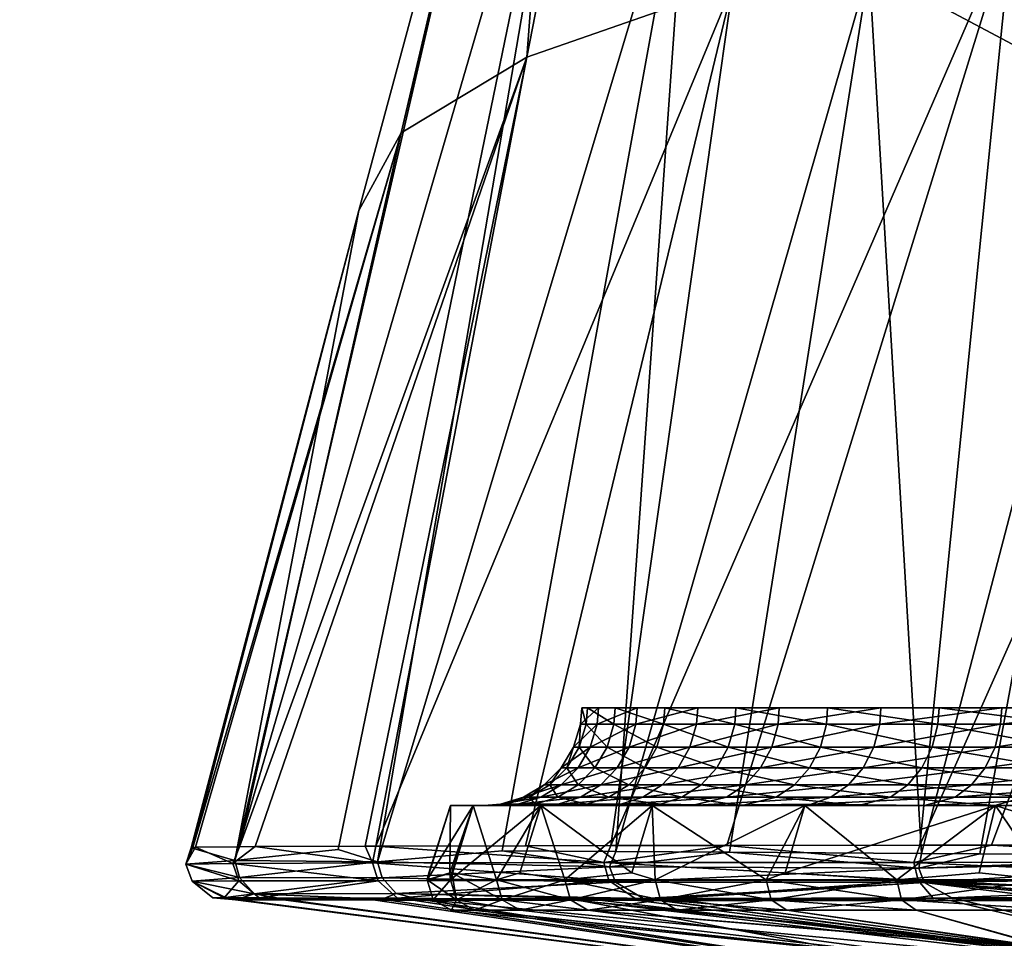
# Model space of a CAD drawing. Extents: x -0.027 to 0.14, y -0.125 to 0.029.
# Tile 86 of 256: x 0.09284 to 0.09989, y -0.02957 to -0.02299. Entities that reach past the tile are written whole.
import ezdxf

# ---------------------------------------------------------------- set-up
doc = ezdxf.new("R2010")
doc.units = 0
doc.layers.add('mesh', color=7, linetype='CONTINUOUS')

msp = doc.modelspace()

# ---------------------------------------------------------------- meshes
at = {"layer": 'mesh'}
mesh = msp.add_polyface(dxfattribs=at)
corners = [(0.0238396, -0.0553062, 0.1225863), (0.0233001, -0.1123351, 0.1225883), (0.0230976, -0.1137366, 0.1297741), (0.0235249, -0.0557434, 0.1365863), (0.021826, 0.0133567, 0.1370752), (0.0212458, -0.120412, 0.1370752), (0.0210619, -0.1207768, 0.1370752), (0.0218095, -0.119294, 0.1370752), (0.0231514, 0.0089105, 0.1370752), (0.021962, -0.1187179, 0.1370752), (0.022016, 0.0129483, 0.1370752), (0.1021016, -0.0298973, 0.2032853), (0.0968935, -0.0292849, 0.2032861), (0.0956873, -0.0292875, 0.2055602), (0.1020678, -0.0302737, 0.2122788), (0.0947466, -0.0292905, 0.2088757), (0.0943954, -0.0292917, 0.2103215), (0.0956566, -0.0292961, 0.219011), (0.0968392, -0.0292969, 0.2212723), (0.0953903, -0.0292959, 0.2185018), (0.0943858, -0.0292941, 0.2142537), (0.0947295, -0.0292947, 0.2157072), (0.0954374, -0.0292881, 0.2060314), (0.1002374, -0.0298104, 0.2101196), (0.0964246, -0.0293675, 0.2083867), (0.0960984, -0.0293675, 0.2099741), (0.0969097, -0.0293675, 0.2068404), (0.1002522, -0.0296464, 0.2054712), (0.0974973, -0.0293675, 0.2054712), (0.0959344, -0.0293675, 0.2115865), (0.0960836, -0.0293675, 0.2101196), (0.0959344, -0.0293675, 0.2132071), (0.1002375, -0.0298086, 0.214771), (0.0969097, -0.0293675, 0.2179531), (0.0964246, -0.0293675, 0.2164068), (0.0960984, -0.0293675, 0.2148193), (0.0236485, -0.0226625, 0.1220752), (0.0136435, -0.098987, 0.1220752), (0.0228002, -0.1123304, 0.1220752), (0.0232901, -0.112335, 0.1224749), (0.0240671, -0.0226664, 0.1223093), (0.0232547, -0.1123347, 0.1223667), (0.0229133, -0.1123315, 0.1220882), (0.023076, -0.112333, 0.122162), (0.023834, -0.0226642, 0.122113), (0.0241483, -0.0226672, 0.1225852), (0.0241353, -0.0226671, 0.1224629), (0.0239497, -0.0226653, 0.1221764), (0.0229056, -0.1150657, 0.1365883), (0.0241516, 0.0042949, 0.1365842), (0.0237678, 0.0042967, 0.1370615), (0.0225219, -0.1150639, 0.1370615), (0.0224058, -0.1150605, 0.1370752), (0.0238778, 0.0042941, 0.1370212), (0.0226319, -0.1150665, 0.1370211), (0.0239839, 0.0042923, 0.1369489), (0.022817, -0.1150688, 0.1368544), (0.0241116, 0.0042921, 0.1367714), (0.0173505, 0.0203851, 0.1370752), (0.0182349, 0.0193035, 0.1370752), (0.0202285, -0.1219657, 0.1370658), (0.0150404, 0.0226874, 0.1370669), (0.0152103, 0.0224283, 0.1370752), (0.0207696, 0.0156275, 0.1370752), (0.0208447, 0.0154662, 0.1370752), (0.0236517, 0.0043001, 0.1370752), (0.0943906, -0.0292929, 0.2122788)]
mesh.append_faces([[corners[k] for k in face] for face in [(0, 1, 2, 2), (3, 0, 2, 2), (4, 5, 6, 6), (7, 8, 9, 9), (7, 5, 8, 8), (4, 10, 5, 5), (11, 12, 13, 13), (14, 15, 16, 16), (14, 17, 18, 18), (14, 19, 17, 17), (14, 20, 21, 21), (14, 13, 22, 22), (23, 24, 25, 25), (23, 26, 24, 24), (27, 28, 26, 26), (29, 23, 30, 30), (31, 32, 29, 29), (33, 32, 34, 34), (32, 35, 34, 34), (36, 37, 38, 38), (39, 1, 0, 0), (39, 40, 41, 41), (42, 36, 38, 38), (43, 36, 42, 42), (43, 44, 36, 36), (45, 39, 0, 0), (46, 39, 45, 45), (40, 39, 46, 46), (43, 47, 44, 44), (43, 40, 47, 47), (41, 40, 43, 43), (3, 2, 48, 48), (49, 0, 3, 3), (49, 45, 0, 0), (50, 51, 52, 52), (53, 54, 51, 51), (55, 56, 54, 54), (57, 48, 56, 56), (49, 3, 48, 48), (58, 59, 60, 60), (61, 62, 60, 60), (60, 4, 6, 6), (63, 64, 60, 60), (8, 52, 9, 9), (8, 65, 52, 52), (14, 16, 66, 66), (14, 66, 20, 20)]])
mesh = msp.add_polyface(dxfattribs=at)
corners = [(0.0976311, -0.02161, 0.2036278), (0.0994388, -0.0135704, 0.2028609), (0.0968448, -0.0205683, 0.2063731), (0.0965778, -0.0195081, 0.209201), (0.0978875, -0.01466, 0.207621), (0.096836, -0.0184503, 0.2120313), (0.0964734, -0.0232593, 0.2169992), (0.0976153, -0.0174166, 0.214783), (0.0955728, -0.0238003, 0.2139429), (0.0967481, -0.0167895, -0.0094855), (0.0956919, -0.0166864, -0.0086236), (0.0958126, -0.0167895, -0.0085145), (0.0959338, -0.0168547, -0.0084049), (0.0950673, -0.0168547, -0.0073823), (0.0957199, -0.0168897, -0.0079103), (0.0949394, -0.0167895, -0.0074838), (0.0980412, -0.0167985, -0.0105718), (0.0978399, -0.0167587, -0.0105412), (0.0979434, -0.0168314, -0.010425), (0.0960251, -0.0172016, 0.0153551), (0.1007274, -0.0176778, 0.0137645), (0.0960251, -0.0174714, 0.0085478), (0.101335, -0.017921, 0.004649), (0.0960251, -0.0174498, 0.0017352), (0.1011281, -0.0175443, -0.0050978), (0.0960251, -0.0171368, -0.0050703), (0.0946492, -0.0168906, -0.0065432), (0.0930544, -0.0168917, -0.0039266), (0.0960251, -0.0168888, 0.0195418), (0.1003669, -0.0173895, 0.0178884), (0.0931165, -0.0168912, 0.0153362), (0.0967396, -0.0168487, 0.0205392), (0.0970078, -0.0168324, 0.020728), (0.0968495, -0.0168885, 0.0204282), (0.0968496, -0.016765, 0.020894), (0.0966192, -0.0167784, 0.0206608), (0.0971255, -0.016732, 0.0210879), (0.0971315, -0.0167885, 0.0209621), (0.0962748, -0.0168887, 0.0198345), (0.0960657, -0.0168894, -0.0082856), (0.0967863, -0.0168889, -0.0090676), (0.0978502, -0.0168525, -0.0102703), (0.0979525, -0.0168885, -0.0101509), (0.0977397, -0.0167792, -0.0103994), (0.094961, -0.0168547, 0.0185401), (0.0950945, -0.0168894, 0.0184361), (0.0948322, -0.0167895, 0.0186406), (0.0956957, -0.0167895, 0.0196771), (0.0980263, -0.0168786, -0.0102746), (0.1000684, -0.017088, 0.0207207), (0.1000791, -0.0171174, 0.0205885), (0.097235, -0.0166974, 0.021148), (0.1000202, -0.0169248, 0.0211411), (0.1001388, -0.0171944, 0.0200266), (0.1010856, -0.0174937, -0.005792)]
mesh.append_faces([[corners[k] for k in face] for face in [(0, 1, 2, 2), (3, 4, 5, 5), (3, 2, 4, 4), (6, 5, 7, 7), (8, 3, 5, 5), (9, 10, 11, 11), (12, 13, 14, 14), (12, 15, 13, 13), (11, 15, 12, 12), (16, 17, 18, 18), (19, 20, 21, 21), (22, 23, 21, 21), (23, 24, 25, 25), (25, 14, 26, 26), (25, 27, 23, 23), (28, 29, 19, 19), (21, 30, 19, 19), (31, 32, 33, 33), (31, 34, 32, 32), (31, 35, 34, 34), (32, 36, 37, 37), (34, 36, 32, 32), (38, 31, 33, 33), (28, 31, 38, 38), (12, 39, 40, 40), (14, 39, 12, 12), (41, 40, 42, 42), (41, 12, 40, 40), (41, 11, 12, 12), (41, 9, 11, 11), (43, 9, 41, 41), (44, 28, 45, 45), (44, 31, 28, 28), (46, 31, 44, 44), (35, 31, 46, 46), (47, 35, 46, 46), (41, 48, 18, 18), (42, 48, 41, 41), (17, 43, 41, 41), (18, 17, 41, 41), (49, 32, 37, 37), (50, 33, 32, 32), (51, 52, 37, 37), (53, 38, 33, 33), (39, 54, 40, 40), (39, 14, 25, 25), (28, 19, 45, 45)]])
mesh = msp.add_polyface(dxfattribs=at)
corners = [(0.098926, -0.0226175, 0.2010484), (0.1015327, -0.0177414, 0.1984137), (0.1013971, -0.0175378, 0.1986307), (0.1005138, -0.0162113, 0.2000445), (0.0976311, -0.02161, 0.2036278), (0.1006712, -0.0164477, 0.1997925), (0.1007083, -0.0235694, 0.198718), (0.0999553, -0.0222598, 0.2223706), (0.0989059, -0.016423, 0.2173716), (0.1006877, -0.0154916, 0.2197134), (0.0979489, -0.0227421, 0.2198418), (0.0976153, -0.0174166, 0.214783), (0.1010681, -0.0178672, 0.0092092), (0.1011064, -0.0178749, 0.0085552), (0.0960251, -0.0174714, 0.0085478), (0.1009112, -0.01778, 0.0113069), (0.1007274, -0.0176778, 0.0137645), (0.0960251, -0.0172016, 0.0153551), (0.1005864, -0.0175651, 0.0153772), (0.1003669, -0.0173895, 0.0178884), (0.101335, -0.017921, 0.004649), (0.1013501, -0.0179196, 0.004327), (0.0960251, -0.0174498, 0.0017352), (0.1014054, -0.0178789, 0.0017246), (0.0960251, -0.0171368, -0.0050703), (0.1011057, -0.0175201, -0.0054965), (0.1010856, -0.0174937, -0.005792), (0.1011281, -0.0175443, -0.0050978), (0.1013337, -0.0177669, -0.0014351), (0.1011548, -0.017784, 0.0113257), (0.10128, -0.0177537, 0.011334), (0.1007188, -0.0173403, 0.0179169), (0.1014062, -0.0177047, 0.0113416), (0.1013204, -0.0174847, -0.0058063), (0.100901, -0.0170985, -0.0101585), (0.0998156, -0.0147249, 0.2016302), (0.0997385, -0.0144887, 0.201882), (0.1014094, -0.0178759, 0.0015358), (0.1003538, -0.0172284, 0.0196535), (0.1005804, -0.0173798, 0.0179073), (0.10059, -0.0171725, 0.0196756), (0.1008213, -0.017311, 0.0179239), (0.1009588, -0.0172308, 0.01793), (0.1010727, -0.01715, 0.0179338), (0.1015295, -0.0176359, 0.0113482), (0.101571, -0.0179073, 0.0046608), (0.1014441, -0.0174549, -0.0058119), (0.1010185, -0.0170917, -0.0101664)]
mesh.append_faces([[corners[k] for k in face] for face in [(0, 1, 2, 2), (0, 3, 4, 4), (0, 5, 3, 3), (2, 5, 0, 0), (0, 6, 1, 1), (7, 8, 9, 9), (10, 8, 7, 7), (10, 11, 8, 8), (12, 13, 14, 14), (14, 15, 12, 12), (14, 16, 15, 15), (17, 18, 16, 16), (19, 18, 17, 17), (20, 14, 13, 13), (21, 22, 20, 20), (21, 23, 22, 22), (24, 25, 26, 26), (24, 27, 25, 25), (22, 28, 27, 27), (29, 15, 16, 16), (30, 31, 32, 32), (12, 29, 13, 13), (12, 15, 29, 29), (27, 28, 33, 33), (26, 33, 34, 34), (25, 33, 26, 26), (25, 27, 33, 33), (35, 36, 4, 4), (22, 23, 37, 37), (37, 28, 22, 22), (38, 39, 19, 19), (40, 31, 39, 39), (40, 41, 31, 31), (19, 39, 18, 18), (30, 39, 31, 31), (32, 41, 42, 42), (31, 41, 32, 32), (42, 43, 44, 44), (39, 16, 18, 18), (39, 29, 16, 16), (30, 29, 39, 39), (30, 45, 29, 29), (13, 45, 20, 20), (13, 29, 45, 45), (44, 32, 42, 42), (46, 47, 33, 33)]])
mesh = msp.add_polyface(dxfattribs=at)
corners = [(0.0979619, -0.0280348, 0.2180702), (0.097462, -0.0279175, 0.216603), (0.0979711, -0.0279175, 0.2180665), (0.0974525, -0.0280348, 0.2166058), (0.0971061, -0.0279175, 0.2150949), (0.0970964, -0.0280348, 0.2150967), (0.0969071, -0.0279175, 0.2135582), (0.0968973, -0.0280348, 0.213559), (0.0968673, -0.0279175, 0.2120093), (0.0968574, -0.0280348, 0.212009), (0.0969868, -0.0279175, 0.2104644), (0.096977, -0.0280348, 0.2104631), (0.0972646, -0.0279175, 0.2089399), (0.097255, -0.0280348, 0.2089377), (0.0976977, -0.0279175, 0.2074522), (0.0976884, -0.0280348, 0.2074489), (0.0982815, -0.0279175, 0.2060168), (0.0982725, -0.0280348, 0.2060126), (0.0969606, -0.0283478, 0.2151215), (0.0968479, -0.0281998, 0.2135628), (0.0970476, -0.0281998, 0.2151056), (0.0967597, -0.0283478, 0.2135696), (0.0968078, -0.0281998, 0.2120077), (0.0967195, -0.0283478, 0.2120054), (0.0969279, -0.0281998, 0.2104567), (0.0968402, -0.0283478, 0.2104454), (0.0972068, -0.0281998, 0.2089263), (0.0971207, -0.0283478, 0.208906), (0.0976416, -0.0281998, 0.2074327), (0.0975581, -0.0283478, 0.2074036), (0.0982276, -0.0281998, 0.2059916), (0.097916, -0.0281998, 0.2180889), (0.0974049, -0.0281998, 0.2166196), (0.0964734, -0.0232593, 0.2169992), (0.0976153, -0.0174166, 0.214783), (0.0979489, -0.0227421, 0.2198418), (0.0955728, -0.0238003, 0.2139429), (0.096836, -0.0184503, 0.2120313), (0.0976311, -0.02161, 0.2036278), (0.095404, -0.0290203, 0.2054369), (0.0962962, -0.0289422, 0.203597), (0.0964632, -0.0289059, 0.2213256), (0.0970738, -0.0289051, 0.2222227), (0.0953915, -0.0289084, 0.2191252), (0.0968448, -0.0205683, 0.2063731), (0.098926, -0.0226175, 0.2010484), (0.0971101, -0.0289475, 0.2023749), (0.0979257, -0.0289527, 0.2011504)]
mesh.append_faces([[corners[k] for k in face] for face in [(0, 1, 2, 2), (3, 1, 0, 0), (3, 4, 1, 1), (5, 4, 3, 3), (5, 6, 4, 4), (7, 6, 5, 5), (7, 8, 6, 6), (9, 8, 7, 7), (9, 10, 8, 8), (11, 10, 9, 9), (11, 12, 10, 10), (13, 12, 11, 11), (13, 14, 12, 12), (15, 14, 13, 13), (15, 16, 14, 14), (17, 16, 15, 15), (18, 19, 20, 20), (21, 22, 19, 19), (23, 24, 22, 22), (25, 26, 24, 24), (27, 28, 26, 26), (29, 30, 28, 28), (31, 3, 0, 0), (32, 3, 31, 31), (32, 5, 3, 3), (20, 5, 32, 32), (20, 7, 5, 5), (19, 7, 20, 20), (19, 9, 7, 7), (22, 9, 19, 19), (22, 11, 9, 9), (24, 11, 22, 22), (24, 13, 11, 11), (26, 13, 24, 24), (26, 15, 13, 13), (28, 15, 26, 26), (28, 17, 15, 15), (30, 17, 28, 28), (33, 34, 35, 35), (36, 37, 33, 33), (38, 39, 40, 40), (41, 35, 42, 42), (35, 43, 33, 33), (41, 43, 35, 35), (44, 39, 38, 38), (45, 46, 47, 47), (40, 46, 38, 38)]])
mesh = msp.add_polyface(dxfattribs=at)
corners = [(0.1028708, -0.0279175, 0.2110968), (0.1027882, -0.0279175, 0.2128314), (0.0968673, -0.0279175, 0.2120093), (0.0972646, -0.0279175, 0.2089399), (0.1032803, -0.0279175, 0.2094092), (0.0969868, -0.0279175, 0.2104644), (0.0998747, -0.0279175, 0.2033635), (0.1050089, -0.0279175, 0.206415), (0.1040016, -0.0279175, 0.2078295), (0.1008673, -0.0279175, 0.2021737), (0.101977, -0.0279175, 0.2010922), (0.0969071, -0.0279175, 0.2135582), (0.0971061, -0.0279175, 0.2150949), (0.1030353, -0.0279175, 0.2145503), (0.097462, -0.0279175, 0.216603), (0.1036033, -0.0279175, 0.2161913), (0.0990097, -0.0279175, 0.2046491), (0.0982815, -0.0279175, 0.2060168), (0.0976977, -0.0279175, 0.2074522), (0.0979711, -0.0279175, 0.2180665), (0.098628, -0.0279175, 0.2194699), (0.1044716, -0.0279175, 0.2176952), (0.0994256, -0.0279175, 0.2207983), (0.1003557, -0.0279175, 0.2220377), (0.1056088, -0.0279175, 0.2190076), (0.1014082, -0.0279175, 0.2231748), (0.1025721, -0.0279175, 0.2241978), (0.1032803, -0.0263557, 0.2094092), (0.1028708, -0.0263557, 0.2110968), (0.1027882, -0.0263557, 0.2128314), (0.1030353, -0.0263557, 0.2145503), (0.1030266, -0.0193061, 0.1967451), (0.1007083, -0.0235694, 0.198718), (0.1029542, -0.0244336, 0.1967256), (0.1024396, -0.0218285, 0.2244868), (0.1017487, -0.0289023, 0.2270516), (0.0998027, -0.0289027, 0.2254929), (0.1017702, -0.0289757, 0.1975311), (0.0997168, -0.0289637, 0.199197), (0.105329, -0.0214734, 0.2261007), (0.1019634, -0.0289022, 0.2271769), (0.099289, -0.0289031, 0.2249383), (0.0979054, -0.0289041, 0.2234446), (0.0999553, -0.0222598, 0.2223706), (0.0970738, -0.0289051, 0.2222227), (0.0979489, -0.0227421, 0.2198418), (0.098926, -0.0226175, 0.2010484), (0.0992998, -0.0289611, 0.1996518), (0.0979257, -0.0289527, 0.2011504), (0.0976311, -0.02161, 0.2036278), (0.0971101, -0.0289475, 0.2023749), (0.1019908, -0.0290038, 0.1973953)]
mesh.append_faces([[corners[k] for k in face] for face in [(0, 1, 2, 2), (0, 3, 4, 4), (0, 5, 3, 3), (2, 5, 0, 0), (6, 7, 8, 8), (7, 9, 10, 10), (6, 9, 7, 7), (1, 11, 2, 2), (1, 12, 11, 11), (13, 12, 1, 1), (13, 14, 12, 12), (15, 14, 13, 13), (8, 16, 6, 6), (8, 17, 16, 16), (4, 17, 8, 8), (4, 18, 17, 17), (3, 18, 4, 4), (15, 19, 14, 14), (15, 20, 19, 19), (21, 20, 15, 15), (21, 22, 20, 20), (23, 22, 21, 21), (24, 25, 23, 23), (24, 26, 25, 25), (27, 0, 4, 4), (28, 0, 27, 27), (28, 1, 0, 0), (29, 1, 28, 28), (29, 13, 1, 1), (30, 13, 29, 29), (30, 15, 13, 13), (31, 32, 33, 33), (34, 35, 36, 36), (32, 37, 33, 33), (32, 38, 37, 37), (39, 40, 34, 34), (34, 36, 41, 41), (40, 35, 34, 34), (42, 43, 41, 41), (42, 44, 43, 43), (44, 45, 43, 43), (46, 47, 32, 32), (46, 48, 47, 47), (49, 50, 46, 46), (33, 37, 51, 51), (47, 38, 32, 32), (34, 41, 43, 43)]])
mesh = msp.add_polyface(dxfattribs=at)
corners = [(0.0959268, -0.0286175, 0.2123967), (0.0959219, -0.0291005, 0.2100974), (0.0960895, -0.0286175, 0.2101218), (0.0961789, -0.0286175, 0.2116721), (0.0961754, -0.0286175, 0.2119913), (0.0962681, -0.0286175, 0.2105728), (0.0962982, -0.0286175, 0.2103753), (0.0960895, -0.0286175, 0.2146717), (0.0962162, -0.0286175, 0.2136118), (0.0962319, -0.0286175, 0.2138773), (0.0961668, -0.0286175, 0.2127767), (0.0964734, -0.0232593, 0.2169992), (0.0953158, -0.0289086, 0.2189696), (0.0945267, -0.028912, 0.2164738), (0.0952692, -0.0243568, 0.21078), (0.0965778, -0.0195081, 0.209201), (0.0955728, -0.0238003, 0.2139429), (0.095937, -0.0291005, 0.2099494), (0.0962556, -0.0291504, 0.208343), (0.0957601, -0.0291504, 0.2115776), (0.0957713, -0.0291005, 0.2123967), (0.0957601, -0.0291504, 0.2132159), (0.0959219, -0.0291005, 0.2146961), (0.0959258, -0.0291504, 0.2148458), (0.095404, -0.0290203, 0.2054369), (0.0943811, -0.0290128, 0.2087976), (0.0944141, -0.0291337, 0.2088041), (0.0951209, -0.0289335, 0.2061766), (0.0954375, -0.0291369, 0.2054507), (0.0970652, -0.0290581, 0.2023449), (0.0940316, -0.0290377, 0.2122805), (0.0943663, -0.0290333, 0.2157833), (0.0944094, -0.0291582, 0.2157748), (0.0953915, -0.0289084, 0.2191252), (0.0953689, -0.0290296, 0.2191352), (0.0944154, -0.0289131, 0.2157751), (0.0954085, -0.0291567, 0.219119), (0.0941001, -0.0289162, 0.2137953), (0.0940803, -0.0289191, 0.2122801), (0.0940677, -0.0289209, 0.2113088), (0.0968448, -0.0205683, 0.2063731)]
mesh.append_faces([[corners[k] for k in face] for face in [(0, 1, 2, 2), (0, 3, 4, 4), (2, 3, 0, 0), (2, 5, 3, 3), (6, 5, 2, 2), (7, 8, 9, 9), (0, 8, 7, 7), (0, 10, 8, 8), (4, 10, 0, 0), (11, 12, 13, 13), (14, 15, 16, 16), (2, 17, 18, 18), (2, 1, 17, 17), (0, 19, 1, 1), (0, 20, 19, 19), (0, 21, 20, 20), (7, 21, 0, 0), (22, 7, 23, 23), (22, 21, 7, 7), (24, 25, 26, 26), (24, 27, 25, 25), (28, 29, 24, 24), (30, 31, 32, 32), (12, 33, 34, 34), (31, 35, 13, 13), (34, 13, 12, 12), (34, 31, 13, 13), (36, 31, 34, 34), (36, 32, 31, 31), (31, 37, 35, 35), (30, 37, 31, 31), (30, 38, 37, 37), (25, 30, 26, 26), (39, 30, 25, 25), (39, 38, 30, 30), (11, 33, 12, 12), (16, 37, 38, 38), (16, 35, 37, 37), (11, 35, 16, 16), (13, 35, 11, 11), (38, 14, 16, 16), (39, 14, 38, 38), (40, 25, 27, 27), (27, 24, 40, 40), (25, 40, 15, 15), (14, 25, 15, 15), (39, 25, 14, 14)]])
mesh = msp.add_polyface(dxfattribs=at)
corners = [(0.1003481, -0.0280348, 0.222044), (0.1003557, -0.0279175, 0.2220377), (0.1014013, -0.0280348, 0.2231819), (0.0994256, -0.0279175, 0.2207983), (0.0994174, -0.0280348, 0.2208038), (0.098628, -0.0279175, 0.2194699), (0.0986192, -0.0280348, 0.2194746), (0.0979711, -0.0279175, 0.2180665), (0.0979619, -0.0280348, 0.2180702), (0.0982725, -0.0280348, 0.2060126), (0.0990097, -0.0279175, 0.2046491), (0.0982815, -0.0279175, 0.2060168), (0.0990012, -0.0280348, 0.204644), (0.0998747, -0.0279175, 0.2033635), (0.0998668, -0.0280348, 0.2033576), (0.1008673, -0.0279175, 0.2021737), (0.10086, -0.0280348, 0.202167), (0.1001486, -0.0284697, 0.2222105), (0.099303, -0.0283478, 0.2208809), (0.1002421, -0.0283478, 0.2221324), (0.0992018, -0.0284697, 0.2209489), (0.0984974, -0.0283478, 0.2195394), (0.0983899, -0.0284697, 0.2195967), (0.0978341, -0.0283478, 0.2181222), (0.0980372, -0.0284697, 0.2059025), (0.0988829, -0.0283478, 0.204573), (0.0981475, -0.0283478, 0.2059542), (0.0987784, -0.0284697, 0.2045103), (0.0997564, -0.0283478, 0.2032748), (0.0996589, -0.0284697, 0.2032016), (0.1007588, -0.0283478, 0.2020733), (0.1006693, -0.0284697, 0.2019905), (0.10031, -0.0281998, 0.2220758), (0.101305, -0.0283478, 0.2232807), (0.0993763, -0.0281998, 0.2208315), (0.0985755, -0.0281998, 0.2194978), (0.097916, -0.0281998, 0.2180889), (0.0989587, -0.0281998, 0.2046185), (0.0982276, -0.0281998, 0.2059916), (0.0998271, -0.0281998, 0.2033278), (0.1008236, -0.0281998, 0.2021333), (0.1013667, -0.0281998, 0.2232174)]
mesh.append_faces([[corners[k] for k in face] for face in [(0, 1, 2, 2), (0, 3, 1, 1), (4, 3, 0, 0), (4, 5, 3, 3), (6, 5, 4, 4), (6, 7, 5, 5), (8, 7, 6, 6), (9, 10, 11, 11), (12, 10, 9, 9), (12, 13, 10, 10), (14, 13, 12, 12), (14, 15, 13, 13), (16, 15, 14, 14), (17, 18, 19, 19), (20, 21, 18, 18), (22, 23, 21, 21), (24, 25, 26, 26), (27, 28, 25, 25), (29, 28, 27, 27), (29, 30, 28, 28), (31, 30, 29, 29), (19, 32, 33, 33), (19, 34, 32, 32), (18, 34, 19, 19), (18, 35, 34, 34), (21, 35, 18, 18), (21, 36, 35, 35), (23, 36, 21, 21), (26, 37, 38, 38), (25, 37, 26, 26), (25, 39, 37, 37), (28, 39, 25, 25), (28, 40, 39, 39), (30, 40, 28, 28), (32, 0, 41, 41), (32, 4, 0, 0), (34, 4, 32, 32), (34, 6, 4, 4), (35, 6, 34, 34), (35, 8, 6, 6), (36, 8, 35, 35), (38, 12, 9, 9), (37, 12, 38, 38), (37, 14, 12, 12), (39, 14, 37, 37), (39, 16, 14, 14), (40, 16, 39, 39)]])
mesh = msp.add_polyface(dxfattribs=at)
corners = [(0.0962847, -0.0286076, 0.2119942), (0.0965726, -0.0285581, 0.2104107), (0.0964497, -0.0285581, 0.2119985), (0.0964089, -0.0286076, 0.2103895), (0.0968581, -0.0285581, 0.208844), (0.0966975, -0.0286076, 0.2088061), (0.0973032, -0.0285581, 0.207315), (0.0971473, -0.0286076, 0.2072607), (0.0979032, -0.0285581, 0.2058398), (0.0975842, -0.0285581, 0.2182239), (0.0977212, -0.0284697, 0.2181681), (0.0982593, -0.0285581, 0.2196662), (0.097203, -0.0284697, 0.2166784), (0.097061, -0.0285581, 0.2167198), (0.0968407, -0.0284697, 0.2151433), (0.0966952, -0.0285581, 0.2151698), (0.0966382, -0.0284697, 0.2135791), (0.0964907, -0.0285581, 0.2135905), (0.0965976, -0.0284697, 0.2120023), (0.0967193, -0.0284697, 0.2104297), (0.0970021, -0.0284697, 0.208878), (0.097443, -0.0284697, 0.2073636), (0.0980372, -0.0284697, 0.2059025), (0.0973201, -0.0283478, 0.2166444), (0.0978341, -0.0283478, 0.2181222), (0.0969606, -0.0283478, 0.2151215), (0.0967597, -0.0283478, 0.2135696), (0.0967195, -0.0283478, 0.2120054), (0.0968402, -0.0283478, 0.2104454), (0.0971207, -0.0283478, 0.208906), (0.0975581, -0.0283478, 0.2074036), (0.0981475, -0.0283478, 0.2059542), (0.0974049, -0.0281998, 0.2166196), (0.097916, -0.0281998, 0.2180889), (0.0970476, -0.0281998, 0.2151056), (0.0968479, -0.0281998, 0.2135628), (0.0968078, -0.0281998, 0.2120077), (0.0969279, -0.0281998, 0.2104567), (0.0972068, -0.0281998, 0.2089263), (0.0976416, -0.0281998, 0.2074327), (0.0982276, -0.0281998, 0.2059916)]
mesh.append_faces([[corners[k] for k in face] for face in [(0, 1, 2, 2), (3, 4, 1, 1), (5, 6, 4, 4), (7, 8, 6, 6), (9, 10, 11, 11), (9, 12, 10, 10), (13, 12, 9, 9), (13, 14, 12, 12), (15, 14, 13, 13), (15, 16, 14, 14), (17, 16, 15, 15), (17, 18, 16, 16), (2, 18, 17, 17), (2, 19, 18, 18), (1, 19, 2, 2), (1, 20, 19, 19), (4, 20, 1, 1), (4, 21, 20, 20), (6, 21, 4, 4), (6, 22, 21, 21), (8, 22, 6, 6), (10, 23, 24, 24), (12, 23, 10, 10), (12, 25, 23, 23), (14, 25, 12, 12), (14, 26, 25, 25), (16, 26, 14, 14), (16, 27, 26, 26), (18, 27, 16, 16), (18, 28, 27, 27), (19, 28, 18, 18), (19, 29, 28, 28), (20, 29, 19, 19), (20, 30, 29, 29), (21, 30, 20, 20), (21, 31, 30, 30), (22, 31, 21, 21), (24, 32, 33, 33), (23, 32, 24, 24), (23, 34, 32, 32), (25, 34, 23, 23), (26, 35, 25, 25), (27, 36, 26, 26), (28, 37, 27, 27), (29, 38, 28, 28), (30, 39, 29, 29), (31, 40, 30, 30)]])
mesh = msp.add_polyface(dxfattribs=at)
corners = [(0.0998313, -0.0286175, 0.222865), (0.0983242, -0.0291005, 0.2211288), (0.0984644, -0.0286175, 0.2210392), (0.0987076, -0.0286175, 0.2209816), (0.098149, -0.0286175, 0.2200545), (0.0985101, -0.0286076, 0.2043491), (0.0995406, -0.0285581, 0.2031128), (0.0986516, -0.0285581, 0.2044341), (0.0990791, -0.0285581, 0.2210315), (0.0983899, -0.0284697, 0.2195967), (0.0992018, -0.0284697, 0.2209489), (0.0982593, -0.0285581, 0.2196662), (0.0977212, -0.0284697, 0.2181681), (0.0979032, -0.0285581, 0.2058398), (0.0987784, -0.0284697, 0.2045103), (0.0980372, -0.0284697, 0.2059025), (0.0996589, -0.0284697, 0.2032016), (0.0984974, -0.0283478, 0.2195394), (0.0978341, -0.0283478, 0.2181222), (0.0988829, -0.0283478, 0.204573), (0.0991573, -0.0292944, 0.2025237), (0.0981872, -0.0291504, 0.2038419), (0.0982239, -0.0292944, 0.2038648), (0.0991231, -0.0291504, 0.2024972), (0.0982239, -0.0292944, 0.2209288), (0.0991231, -0.0291504, 0.2222963), (0.0991573, -0.0292944, 0.2222698), (0.0981872, -0.0291504, 0.2209517), (0.0983242, -0.0291005, 0.2036647), (0.0984644, -0.0286175, 0.2037544), (0.0973714, -0.0286175, 0.2057562), (0.09837, -0.0286175, 0.2043549), (0.0978407, -0.0286175, 0.2053214), (0.0989724, -0.0286175, 0.2034177), (0.0993226, -0.0286175, 0.2029492), (0.0998313, -0.0286175, 0.2019285), (0.0988503, -0.0286175, 0.2211852), (0.0993407, -0.0286175, 0.2218849), (0.0980166, -0.0286175, 0.2197956), (0.0976562, -0.0286175, 0.2057241), (0.099282, -0.0290672, 0.1996359), (0.0971073, -0.0291664, 0.2023728), (0.0993193, -0.029169, 0.1996727), (0.0979257, -0.0289527, 0.2011504), (0.0970652, -0.0290581, 0.2023449), (0.0992998, -0.0289611, 0.1996518), (0.0970247, -0.0290272, 0.2222559), (0.0992461, -0.0290255, 0.2249789), (0.0992754, -0.0291552, 0.2249497), (0.0979054, -0.0289041, 0.2234446), (0.099289, -0.0289031, 0.2249383), (0.099383, -0.0292823, 0.2248426), (0.0972708, -0.0292972, 0.2220976), (0.0975058, -0.0292836, 0.2021317), (0.0995171, -0.0292794, 0.199862)]
mesh.append_faces([[corners[k] for k in face] for face in [(0, 1, 2, 2), (3, 2, 4, 4), (5, 6, 7, 7), (8, 9, 10, 10), (11, 9, 8, 8), (11, 12, 9, 9), (13, 14, 15, 15), (7, 14, 13, 13), (7, 16, 14, 14), (6, 16, 7, 7), (9, 17, 10, 10), (12, 18, 9, 9), (14, 19, 15, 15), (20, 21, 22, 22), (23, 21, 20, 20), (24, 25, 26, 26), (27, 25, 24, 24), (27, 1, 25, 25), (23, 28, 21, 21), (29, 28, 23, 23), (29, 21, 28, 28), (30, 21, 29, 29), (2, 1, 27, 27), (0, 25, 1, 1), (29, 31, 32, 32), (29, 33, 31, 31), (29, 34, 33, 33), (35, 34, 29, 29), (2, 36, 37, 37), (3, 36, 2, 2), (4, 36, 3, 3), (4, 38, 36, 36), (31, 5, 32, 32), (5, 33, 34, 34), (5, 31, 33, 33), (36, 11, 8, 8), (38, 11, 36, 36), (5, 7, 39, 39), (34, 6, 5, 5), (40, 41, 42, 42), (43, 44, 40, 40), (40, 45, 43, 43), (46, 47, 48, 48), (49, 50, 47, 47), (48, 51, 52, 52), (53, 54, 42, 42)]])
mesh = msp.add_polyface(dxfattribs=at)
corners = [(0.1007895, -0.0286175, 0.2235478), (0.0998313, -0.0286175, 0.222865), (0.100035, -0.0286175, 0.2227408), (0.101444, -0.0286175, 0.2244777), (0.101444, -0.0286175, 0.2003158), (0.1011416, -0.0286175, 0.2009051), (0.0998313, -0.0286175, 0.2019285), (0.0984644, -0.0286175, 0.2210392), (0.0993407, -0.0286175, 0.2218849), (0.1000349, -0.0285581, 0.2223052), (0.0992018, -0.0284697, 0.2209489), (0.1001486, -0.0284697, 0.2222105), (0.0990791, -0.0285581, 0.2210315), (0.0995406, -0.0285581, 0.2031128), (0.1006693, -0.0284697, 0.2019905), (0.0996589, -0.0284697, 0.2032016), (0.1005608, -0.0285581, 0.20189), (0.099303, -0.0283478, 0.2208809), (0.0991573, -0.0292944, 0.2222698), (0.1001903, -0.0291504, 0.2235394), (0.1002022, -0.0292507, 0.223528), (0.0991231, -0.0291504, 0.2222963), (0.1013777, -0.0291504, 0.2246681), (0.0997137, -0.0291005, 0.222967), (0.1002022, -0.0292507, 0.2012656), (0.0991231, -0.0291504, 0.2024972), (0.0991573, -0.0292944, 0.2025237), (0.1001903, -0.0291504, 0.2012541), (0.0997137, -0.0291005, 0.2018265), (0.1013885, -0.0292507, 0.200138), (0.0984644, -0.0286175, 0.2037544), (0.0996417, -0.0286175, 0.2025224), (0.0993226, -0.0286175, 0.2029492), (0.1003623, -0.0286175, 0.2016887), (0.0998243, -0.0286175, 0.2224811), (0.1009233, -0.0286175, 0.2236722), (0.0988503, -0.0286175, 0.2211852), (0.0997168, -0.0289637, 0.199197), (0.0992998, -0.0289611, 0.1996518), (0.099282, -0.0290672, 0.1996359), (0.1017702, -0.0289757, 0.1975311), (0.0993193, -0.029169, 0.1996727), (0.1019908, -0.0290038, 0.1973953), (0.0992461, -0.0290255, 0.2249789), (0.1019807, -0.0291551, 0.2271797), (0.0992754, -0.0291552, 0.2249497), (0.099289, -0.0289031, 0.2249383), (0.0998027, -0.0289027, 0.2254929), (0.1006643, -0.0292826, 0.2260093), (0.099383, -0.0292823, 0.2248426), (0.1020654, -0.0292828, 0.2270534), (0.1001867, -0.029278, 0.1991063), (0.1007, -0.0292644, 0.1985983), (0.0995171, -0.0292794, 0.199862), (0.1020981, -0.0292621, 0.1975525)]
mesh.append_faces([[corners[k] for k in face] for face in [(0, 1, 2, 2), (0, 3, 1, 1), (4, 5, 6, 6), (7, 8, 1, 1), (9, 10, 11, 11), (12, 10, 9, 9), (13, 14, 15, 15), (16, 14, 13, 13), (10, 17, 11, 11), (18, 19, 20, 20), (21, 19, 18, 18), (22, 20, 19, 19), (21, 23, 19, 19), (24, 25, 26, 26), (27, 25, 24, 24), (27, 28, 25, 25), (29, 27, 24, 24), (6, 28, 27, 27), (6, 25, 28, 28), (30, 25, 6, 6), (1, 23, 21, 21), (1, 19, 23, 23), (3, 19, 1, 1), (6, 31, 32, 32), (6, 33, 31, 31), (6, 5, 33, 33), (1, 34, 2, 2), (1, 8, 34, 34), (35, 2, 34, 34), (35, 0, 2, 2), (34, 8, 36, 36), (32, 31, 33, 33), (34, 9, 35, 35), (34, 12, 9, 9), (36, 12, 34, 34), (32, 16, 13, 13), (33, 16, 32, 32), (37, 38, 39, 39), (39, 40, 37, 37), (41, 42, 39, 39), (43, 44, 45, 45), (43, 46, 47, 47), (45, 48, 49, 49), (50, 48, 45, 45), (41, 51, 52, 52), (41, 53, 51, 51), (52, 54, 41, 41)]])
mesh = msp.add_polyface(dxfattribs=at)
corners = [(0.1023129, -0.0285581, 0.2245253), (0.10122, -0.0284697, 0.223368), (0.1024047, -0.0284697, 0.2244093), (0.1011167, -0.0285581, 0.223474), (0.1001486, -0.0284697, 0.2222105), (0.1000349, -0.0285581, 0.2223052), (0.1005608, -0.0285581, 0.20189), (0.1017989, -0.0284697, 0.2008896), (0.1006693, -0.0284697, 0.2019905), (0.1017012, -0.0285581, 0.2007785), (0.1030357, -0.0284697, 0.1999107), (0.10295, -0.0285581, 0.1997902), (0.101305, -0.0283478, 0.2232807), (0.1002421, -0.0283478, 0.2221324), (0.1013885, -0.0292507, 0.2246555), (0.1026732, -0.0291504, 0.2256709), (0.1026979, -0.0292944, 0.2256354), (0.1013777, -0.0291504, 0.2246681), (0.1002022, -0.0292507, 0.223528), (0.1013311, -0.0291005, 0.2001852), (0.1001903, -0.0291504, 0.2012541), (0.1013885, -0.0292507, 0.200138), (0.1026979, -0.0292944, 0.1991581), (0.1026732, -0.0291504, 0.1991226), (0.101444, -0.0286175, 0.2003158), (0.0998313, -0.0286175, 0.2019285), (0.101444, -0.0286175, 0.2244777), (0.1032699, -0.0286175, 0.2258446), (0.1001903, -0.0291504, 0.2235394), (0.1021432, -0.0286175, 0.2247398), (0.1024571, -0.0286175, 0.2249931), (0.1015976, -0.0286175, 0.2242995), (0.1009233, -0.0286175, 0.2236722), (0.1007895, -0.0286175, 0.2235478), (0.1015211, -0.0286175, 0.2005735), (0.1011416, -0.0286175, 0.2009051), (0.1019726, -0.0286175, 0.2001791), (0.1027879, -0.0286175, 0.1995621), (0.1032699, -0.0286175, 0.1989489), (0.1003623, -0.0286175, 0.2016887), (0.099282, -0.0290672, 0.1996359), (0.1019908, -0.0290038, 0.1973953), (0.1017702, -0.0289757, 0.1975311), (0.0993193, -0.029169, 0.1996727), (0.1020062, -0.0291268, 0.197417), (0.0992461, -0.0290255, 0.2249789), (0.1019577, -0.0290248, 0.2272138), (0.1019807, -0.0291551, 0.2271797), (0.1017487, -0.0289023, 0.2270516), (0.1019634, -0.0289022, 0.2271769), (0.0998027, -0.0289027, 0.2254929), (0.1020981, -0.0292621, 0.1975525), (0.1020654, -0.0292828, 0.2270534), (0.0992754, -0.0291552, 0.2249497)]
mesh.append_faces([[corners[k] for k in face] for face in [(0, 1, 2, 2), (3, 1, 0, 0), (3, 4, 1, 1), (5, 4, 3, 3), (6, 7, 8, 8), (9, 7, 6, 6), (9, 10, 7, 7), (11, 10, 9, 9), (1, 12, 2, 2), (4, 13, 1, 1), (14, 15, 16, 16), (17, 15, 14, 14), (14, 18, 17, 17), (19, 20, 21, 21), (19, 22, 23, 23), (21, 22, 19, 19), (24, 19, 23, 23), (25, 19, 24, 24), (25, 20, 19, 19), (17, 26, 27, 27), (17, 28, 26, 26), (26, 29, 30, 30), (31, 29, 26, 26), (32, 26, 33, 33), (32, 31, 26, 26), (24, 34, 35, 35), (24, 36, 34, 34), (24, 37, 36, 36), (38, 37, 24, 24), (31, 32, 29, 29), (39, 35, 34, 34), (34, 36, 37, 37), (29, 3, 0, 0), (32, 3, 29, 29), (32, 5, 3, 3), (39, 9, 6, 6), (34, 9, 39, 39), (34, 11, 9, 9), (37, 11, 34, 34), (40, 41, 42, 42), (43, 44, 41, 41), (45, 46, 47, 47), (46, 48, 49, 49), (46, 50, 48, 48), (45, 50, 46, 46), (44, 43, 51, 51), (47, 52, 53, 53)]])
mesh = msp.add_polyface(dxfattribs=at)
corners = [(0.0960895, -0.0286175, 0.2101218), (0.0964349, -0.0286175, 0.2094787), (0.0962982, -0.0286175, 0.2103753), (0.0965906, -0.0286175, 0.2087808), (0.0965743, -0.0286175, 0.2078931), (0.0966626, -0.0286175, 0.208458), (0.0969754, -0.0286175, 0.2074012), (0.0960895, -0.0286175, 0.2146717), (0.0962319, -0.0286175, 0.2138773), (0.0963672, -0.0286175, 0.2149292), (0.0965743, -0.0286175, 0.2169004), (0.0965782, -0.0286175, 0.2159927), (0.0967966, -0.0286175, 0.2167968), (0.0964247, -0.0286175, 0.215219), (0.0965328, -0.0286076, 0.2151994), (0.0969025, -0.0286076, 0.2167659), (0.0963262, -0.0286076, 0.2136032), (0.0962162, -0.0286175, 0.2136118), (0.0961668, -0.0286175, 0.2127767), (0.0962847, -0.0286076, 0.2119942), (0.0961754, -0.0286175, 0.2119913), (0.0962681, -0.0286175, 0.2105728), (0.0964089, -0.0286076, 0.2103895), (0.0961789, -0.0286175, 0.2116721), (0.0966975, -0.0286076, 0.2088061), (0.0964907, -0.0285581, 0.2135905), (0.0966952, -0.0285581, 0.2151698), (0.0964497, -0.0285581, 0.2119985), (0.0965726, -0.0285581, 0.2104107), (0.0968581, -0.0285581, 0.208844), (0.0964224, -0.0291005, 0.2078489), (0.0967461, -0.0291504, 0.2067798), (0.0962556, -0.0291504, 0.208343), (0.0959258, -0.0291504, 0.2148458), (0.0962556, -0.0291504, 0.2164505), (0.0964224, -0.0291005, 0.2169446), (0.0967461, -0.0291504, 0.2180137), (0.0970652, -0.0290581, 0.2023449), (0.0971101, -0.0289475, 0.2023749), (0.0962962, -0.0289422, 0.203597), (0.095404, -0.0290203, 0.2054369), (0.0953689, -0.0290296, 0.2191352), (0.0970247, -0.0290272, 0.2222559), (0.0970596, -0.029156, 0.2222327), (0.0953915, -0.0289084, 0.2191252), (0.0964632, -0.0289059, 0.2213256)]
mesh.append_faces([[corners[k] for k in face] for face in [(0, 1, 2, 2), (0, 3, 1, 1), (4, 3, 0, 0), (4, 5, 3, 3), (6, 5, 4, 4), (7, 8, 9, 9), (10, 11, 12, 12), (7, 11, 10, 10), (7, 13, 11, 11), (9, 13, 7, 7), (14, 13, 9, 9), (14, 11, 13, 13), (15, 11, 14, 14), (15, 12, 11, 11), (8, 14, 9, 9), (8, 16, 14, 14), (17, 16, 8, 8), (18, 16, 17, 17), (18, 19, 16, 16), (20, 19, 18, 18), (19, 21, 22, 22), (19, 23, 21, 21), (20, 23, 19, 19), (24, 3, 5, 5), (24, 1, 3, 3), (22, 1, 24, 24), (22, 2, 1, 1), (21, 2, 22, 22), (6, 24, 5, 5), (14, 25, 26, 26), (16, 25, 14, 14), (16, 27, 25, 25), (19, 27, 16, 16), (22, 28, 19, 19), (24, 29, 22, 22), (4, 30, 31, 31), (4, 32, 30, 30), (0, 32, 4, 4), (33, 10, 34, 34), (33, 7, 10, 10), (10, 35, 34, 34), (10, 36, 35, 35), (37, 38, 39, 39), (40, 37, 39, 39), (41, 42, 43, 43), (42, 44, 45, 45), (41, 44, 42, 42)]])
mesh = msp.add_polyface(dxfattribs=at)
corners = [(0.0965743, -0.0286175, 0.2078931), (0.0972262, -0.0291005, 0.2056894), (0.0973714, -0.0286175, 0.2057562), (0.0970417, -0.0286175, 0.2072241), (0.0973663, -0.0286175, 0.206357), (0.0969754, -0.0286175, 0.2074012), (0.0984644, -0.0286175, 0.2037544), (0.0978407, -0.0286175, 0.2053214), (0.098149, -0.0286175, 0.2200545), (0.0984644, -0.0286175, 0.2210392), (0.0973714, -0.0286175, 0.2190374), (0.0972168, -0.0286175, 0.2180629), (0.0965743, -0.0286175, 0.2169004), (0.0968671, -0.0286175, 0.2170563), (0.0973294, -0.0286175, 0.2183274), (0.0976473, -0.0286175, 0.2190733), (0.0967966, -0.0286175, 0.2167968), (0.0974313, -0.0286076, 0.218286), (0.0969025, -0.0286076, 0.2167659), (0.0971473, -0.0286076, 0.2072607), (0.0966975, -0.0286076, 0.2088061), (0.097061, -0.0285581, 0.2167198), (0.0975842, -0.0285581, 0.2182239), (0.0966952, -0.0285581, 0.2151698), (0.0965328, -0.0286076, 0.2151994), (0.0973032, -0.0285581, 0.207315), (0.0973921, -0.0291504, 0.2052743), (0.0981872, -0.0291504, 0.2038419), (0.0967461, -0.0291504, 0.2067798), (0.0967461, -0.0291504, 0.2180137), (0.0972262, -0.0291005, 0.2191041), (0.0973921, -0.0291504, 0.2195192), (0.0981872, -0.0291504, 0.2209517), (0.0980166, -0.0286175, 0.2197956), (0.0976562, -0.0286175, 0.2057241), (0.0985101, -0.0286076, 0.2043491), (0.0982593, -0.0285581, 0.2196662), (0.0979032, -0.0285581, 0.2058398), (0.0986516, -0.0285581, 0.2044341), (0.0979257, -0.0289527, 0.2011504), (0.0971101, -0.0289475, 0.2023749), (0.0970652, -0.0290581, 0.2023449), (0.0970247, -0.0290272, 0.2222559), (0.0970738, -0.0289051, 0.2222227), (0.0979054, -0.0289041, 0.2234446), (0.0964632, -0.0289059, 0.2213256), (0.0992461, -0.0290255, 0.2249789)]
mesh.append_faces([[corners[k] for k in face] for face in [(0, 1, 2, 2), (3, 2, 4, 4), (3, 0, 2, 2), (5, 0, 3, 3), (6, 7, 2, 2), (8, 9, 10, 10), (11, 12, 13, 13), (11, 10, 12, 12), (14, 10, 11, 11), (14, 15, 10, 10), (12, 16, 13, 13), (14, 17, 15, 15), (17, 13, 18, 18), (17, 11, 13, 13), (14, 11, 17, 17), (13, 16, 18, 18), (5, 19, 20, 20), (3, 19, 5, 5), (4, 19, 3, 3), (17, 21, 22, 22), (18, 21, 17, 17), (18, 23, 21, 21), (24, 23, 18, 18), (19, 25, 20, 20), (2, 26, 27, 27), (2, 1, 26, 26), (0, 28, 1, 1), (10, 29, 12, 12), (10, 30, 29, 29), (10, 31, 30, 30), (9, 31, 10, 10), (9, 32, 31, 31), (10, 15, 33, 33), (2, 34, 4, 4), (2, 7, 34, 34), (8, 10, 33, 33), (15, 17, 33, 33), (4, 34, 19, 19), (7, 35, 34, 34), (33, 22, 36, 36), (17, 22, 33, 33), (34, 37, 19, 19), (34, 38, 37, 37), (39, 40, 41, 41), (42, 43, 44, 44), (45, 43, 42, 42), (44, 46, 42, 42)]])
mesh = msp.add_polyface(dxfattribs=at)
corners = [(0.0943858, -0.0292941, 0.2142537), (0.0943051, -0.0292791, 0.214019), (0.094556, -0.0292799, 0.215746), (0.0947295, -0.0292947, 0.2157072), (0.0953903, -0.0292959, 0.2185018), (0.0955478, -0.0292809, 0.2190619), (0.0956566, -0.0292961, 0.219011), (0.0968392, -0.0292969, 0.2212723), (0.0958033, -0.0292944, 0.2132137), (0.0959686, -0.0292944, 0.2148392), (0.0959344, -0.0293675, 0.2132071), (0.0959258, -0.0291504, 0.2148458), (0.0957601, -0.0291504, 0.2132159), (0.0962556, -0.0291504, 0.2164505), (0.0959219, -0.0291005, 0.2146961), (0.0959344, -0.0293675, 0.2115865), (0.0958033, -0.0292944, 0.2115798), (0.0957601, -0.0291504, 0.2115776), (0.0957713, -0.0291005, 0.2123967), (0.0960984, -0.0293675, 0.2099741), (0.0959686, -0.0292944, 0.2099543), (0.095937, -0.0291005, 0.2099494), (0.0959219, -0.0291005, 0.2100974), (0.0954375, -0.0291369, 0.2054507), (0.0945203, -0.0292499, 0.2088253), (0.0955365, -0.0292482, 0.2054917), (0.0944141, -0.0291337, 0.2088041), (0.095404, -0.0290203, 0.2054369), (0.0971073, -0.0291664, 0.2023728), (0.0940316, -0.0290377, 0.2122805), (0.0944094, -0.0291582, 0.2157748), (0.0940768, -0.0291596, 0.2122806), (0.0953689, -0.0290296, 0.2191352), (0.0970596, -0.029156, 0.2222327), (0.0954085, -0.0291567, 0.219119), (0.0968935, -0.0292849, 0.2032861), (0.0956873, -0.0292875, 0.2055602), (0.0943906, -0.0292929, 0.2122788), (0.0943147, -0.0292773, 0.2105533), (0.0942248, -0.0292782, 0.212281), (0.0943954, -0.0292917, 0.2103215), (0.0947466, -0.0292905, 0.2088757), (0.0954374, -0.0292881, 0.2060314)]
mesh.append_faces([[corners[k] for k in face] for face in [(0, 1, 2, 2), (2, 3, 0, 0), (2, 4, 3, 3), (5, 4, 2, 2), (5, 6, 4, 4), (7, 6, 5, 5), (8, 9, 10, 10), (8, 11, 9, 9), (12, 11, 8, 8), (13, 9, 11, 11), (12, 14, 11, 11), (15, 8, 10, 10), (16, 8, 15, 15), (16, 12, 8, 8), (17, 12, 16, 16), (17, 18, 12, 12), (19, 16, 15, 15), (20, 16, 19, 19), (20, 17, 16, 16), (21, 17, 20, 20), (22, 17, 21, 21), (23, 24, 25, 25), (23, 26, 24, 24), (27, 26, 23, 23), (25, 28, 23, 23), (29, 30, 31, 31), (32, 33, 34, 34), (30, 1, 31, 31), (30, 2, 1, 1), (34, 2, 30, 30), (34, 5, 2, 2), (33, 5, 34, 34), (35, 25, 36, 36), (37, 38, 39, 39), (40, 38, 37, 37), (40, 24, 38, 38), (41, 24, 40, 40), (41, 42, 24, 24), (25, 42, 36, 36), (25, 24, 42, 42), (31, 38, 24, 24), (31, 39, 38, 38), (1, 39, 31, 31), (1, 37, 39, 39), (0, 37, 1, 1), (26, 31, 24, 24), (26, 29, 31, 31)]])
mesh = msp.add_polyface(dxfattribs=at)
corners = [(0.0969097, -0.0293675, 0.2179531), (0.097431, -0.0292944, 0.2195002), (0.0975488, -0.0293675, 0.2194424), (0.0967867, -0.0292944, 0.2179987), (0.0973921, -0.0291504, 0.2195192), (0.0967461, -0.0291504, 0.2180137), (0.0959344, -0.0293675, 0.2132071), (0.0959686, -0.0292944, 0.2148392), (0.0960984, -0.0293675, 0.2148193), (0.0969097, -0.0293675, 0.2068404), (0.0962975, -0.0292944, 0.2083538), (0.0964246, -0.0293675, 0.2083867), (0.0967867, -0.0292944, 0.2067948), (0.0962556, -0.0291504, 0.208343), (0.0967461, -0.0291504, 0.2067798), (0.0981872, -0.0291504, 0.2209517), (0.0982239, -0.0292944, 0.2209288), (0.0964246, -0.0293675, 0.2164068), (0.0962975, -0.0292944, 0.2164397), (0.0962556, -0.0291504, 0.2164505), (0.0964224, -0.0291005, 0.2169446), (0.0972262, -0.0291005, 0.2191041), (0.0960984, -0.0293675, 0.2099741), (0.0959344, -0.0293675, 0.2115865), (0.0960836, -0.0293675, 0.2101196), (0.095937, -0.0291005, 0.2099494), (0.0959686, -0.0292944, 0.2099543), (0.0975488, -0.0293675, 0.2053512), (0.0974973, -0.0293675, 0.2054712), (0.097431, -0.0292944, 0.2052934), (0.0973921, -0.0291504, 0.2052743), (0.0972262, -0.0291005, 0.2056894), (0.0964224, -0.0291005, 0.2078489), (0.0982239, -0.0292944, 0.2038648), (0.0981872, -0.0291504, 0.2038419), (0.0983353, -0.0293675, 0.2039342), (0.099282, -0.0290672, 0.1996359), (0.0970652, -0.0290581, 0.2023449), (0.0971073, -0.0291664, 0.2023728), (0.0954375, -0.0291369, 0.2054507), (0.0970247, -0.0290272, 0.2222559), (0.0992754, -0.0291552, 0.2249497), (0.0970596, -0.029156, 0.2222327), (0.0968392, -0.0292969, 0.2212723), (0.0955478, -0.0292809, 0.2190619), (0.0972708, -0.0292972, 0.2220976), (0.099383, -0.0292823, 0.2248426), (0.0974392, -0.0292973, 0.2224197), (0.0993193, -0.029169, 0.1996727), (0.0973095, -0.029284, 0.2025018), (0.0975058, -0.0292836, 0.2021317), (0.0968935, -0.0292849, 0.2032861), (0.0955365, -0.0292482, 0.2054917)]
mesh.append_faces([[corners[k] for k in face] for face in [(0, 1, 2, 2), (3, 1, 0, 0), (3, 4, 1, 1), (5, 4, 3, 3), (6, 7, 8, 8), (9, 10, 11, 11), (12, 10, 9, 9), (12, 13, 10, 10), (14, 13, 12, 12), (15, 1, 4, 4), (16, 1, 15, 15), (16, 2, 1, 1), (17, 3, 0, 0), (18, 3, 17, 17), (18, 5, 3, 3), (19, 5, 18, 18), (19, 20, 5, 5), (5, 21, 4, 4), (18, 7, 19, 19), (18, 8, 7, 7), (17, 8, 18, 18), (22, 23, 24, 24), (25, 10, 13, 13), (26, 10, 25, 25), (26, 11, 10, 10), (22, 11, 26, 26), (27, 9, 28, 28), (27, 12, 9, 9), (29, 12, 27, 27), (29, 14, 12, 12), (30, 14, 29, 29), (30, 31, 14, 14), (14, 32, 13, 13), (30, 33, 34, 34), (29, 33, 30, 30), (27, 35, 29, 29), (36, 37, 38, 38), (39, 38, 37, 37), (40, 41, 42, 42), (43, 44, 45, 45), (42, 45, 44, 44), (41, 45, 42, 42), (45, 46, 47, 47), (48, 49, 50, 50), (51, 49, 52, 52), (49, 38, 52, 52), (48, 38, 49, 49)]])
mesh = msp.add_polyface(dxfattribs=at)
corners = [(0.0995171, -0.0292794, 0.199862), (0.0975058, -0.0292836, 0.2021317), (0.1021016, -0.0298973, 0.2032853), (0.1001867, -0.029278, 0.1991063), (0.0954374, -0.0292881, 0.2060314), (0.0947466, -0.0292905, 0.2088757), (0.1020678, -0.0302737, 0.2122788), (0.0947295, -0.0292947, 0.2157072), (0.0953903, -0.0292959, 0.2185018), (0.1020999, -0.0299165, 0.2212731), (0.0995063, -0.0292978, 0.2247281), (0.1003385, -0.0292979, 0.2256574), (0.0974392, -0.0292973, 0.2224197), (0.0968392, -0.0292969, 0.2212723), (0.0956873, -0.0292875, 0.2055602), (0.099383, -0.0292823, 0.2248426), (0.1006643, -0.0292826, 0.2260093), (0.1002522, -0.0296464, 0.2054712), (0.0983353, -0.0293675, 0.2039342), (0.0975488, -0.0293675, 0.2053512), (0.0992611, -0.0293675, 0.202604), (0.1003167, -0.0293675, 0.2013744), (0.0960984, -0.0293675, 0.2099741), (0.0960836, -0.0293675, 0.2101196), (0.1002374, -0.0298104, 0.2101196), (0.0969097, -0.0293675, 0.2068404), (0.0974973, -0.0293675, 0.2054712), (0.0959344, -0.0293675, 0.2115865), (0.1002375, -0.0298086, 0.214771), (0.0969097, -0.0293675, 0.2179531), (0.1002526, -0.0296412, 0.2194193), (0.0959344, -0.0293675, 0.2132071), (0.0960984, -0.0293675, 0.2148193), (0.0992611, -0.0293675, 0.2221895), (0.1003167, -0.0293675, 0.2234191), (0.0983353, -0.0293675, 0.2208593), (0.0975488, -0.0293675, 0.2194424), (0.0991573, -0.0292944, 0.2222698), (0.1002022, -0.0292507, 0.223528), (0.0982239, -0.0292944, 0.2038648), (0.0991573, -0.0292944, 0.2025237), (0.1013885, -0.0292507, 0.2246555), (0.1014913, -0.0293675, 0.2245357), (0.1009895, -0.0293675, 0.2240586), (0.0982239, -0.0292944, 0.2209288), (0.097431, -0.0292944, 0.2052934), (0.1002022, -0.0292507, 0.2012656), (0.1014913, -0.0293675, 0.2002578), (0.1008877, -0.0293675, 0.2008316), (0.1013885, -0.0292507, 0.200138), (0.0973095, -0.029284, 0.2025018), (0.0968935, -0.0292849, 0.2032861), (0.1021558, -0.029274, 0.1977303), (0.0972708, -0.0292972, 0.2220976), (0.1021734, -0.0292981, 0.226893), (0.1007, -0.0292644, 0.1985983)]
mesh.append_faces([[corners[k] for k in face] for face in [(0, 1, 2, 2), (2, 3, 0, 0), (4, 5, 6, 6), (7, 8, 6, 6), (9, 10, 11, 11), (9, 12, 10, 10), (9, 6, 13, 13), (6, 2, 14, 14), (15, 10, 12, 12), (15, 11, 10, 10), (16, 11, 15, 15), (17, 18, 19, 19), (17, 20, 18, 18), (21, 20, 17, 17), (22, 23, 24, 24), (17, 25, 24, 24), (19, 26, 17, 17), (27, 28, 24, 24), (29, 30, 28, 28), (31, 32, 28, 28), (30, 33, 34, 34), (35, 33, 30, 30), (30, 36, 35, 35), (29, 36, 30, 30), (37, 34, 33, 33), (37, 38, 34, 34), (20, 39, 18, 18), (40, 39, 20, 20), (41, 34, 38, 38), (42, 34, 41, 41), (42, 43, 34, 34), (35, 37, 33, 33), (44, 37, 35, 35), (35, 36, 44, 44), (45, 18, 39, 39), (21, 40, 20, 20), (46, 40, 21, 21), (47, 21, 48, 48), (47, 46, 21, 21), (49, 46, 47, 47), (2, 50, 51, 51), (2, 1, 50, 50), (2, 52, 3, 3), (53, 12, 9, 9), (9, 13, 53, 53), (54, 11, 16, 16), (55, 3, 52, 52)]])

doc.saveas('drawing.dxf')
